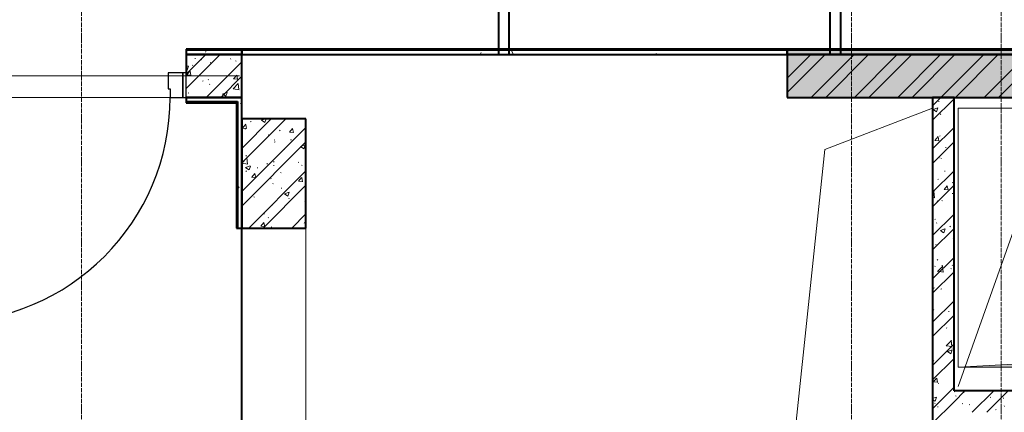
# Model space of a CAD drawing. Header units: millimetres. Extents: x 5617 to 109621, y 7718 to 117786.
# Tile 19 of 52: x 59480 to 64084, y 63530 to 65362. Entities that reach past the tile are written whole.
import ezdxf

# ---------------------------------------------------------------- set-up
doc = ezdxf.new("R2010")
doc.units = ezdxf.units.MM
for name, pattern in [('Линия сетки', [25, 20, -2.5, 0, -2.5]), ('Штрих_3_1_5_', [4.5, 3, -1.5]), ('Штриховая_ш3 п1_5', [4.5, 3, -1.5])]:
    doc.linetypes.add(name, pattern=pattern)
doc.layers.add('_Разделитель помещений_', color=4, linetype='Штриховая_ш3 п1_5', lineweight=40, true_color=0x00ffff)
for name, color, linetype, lineweight in [('Двери', 7, 'Continuous', 18), ('Каркас несущий', 7, 'Continuous', 18), ('Каркас_Импост', 7, 'Continuous', 30), ('Монтажный зазор', 7, 'Continuous', 30), ('Обобщенные модели', 7, 'Continuous', 18), ('Оборудование', 7, 'Continuous', 18), ('Оси', 7, 'Continuous', 9), ('Панель', 7, 'Continuous', 30), ('Перекрытия', 7, 'Continuous', 18), ('Стены разрез', 7, 'Continuous', 40), ('Стены штриховка', 7, 'Continuous', 40), ('Элементы узлов', 7, 'Continuous', 18)]:
    doc.layers.add(name, color=color, linetype=linetype, lineweight=lineweight)
pattern_1 = [(50, (0, 0), (218.62117, -19.1268), [22.86, -251.46]), (355, (0, 0), (-42.29187, 229.2684), [18.288, -201.168]), (100.451, (18.22, -1.6), (176.33107, 210.13963), [19.428, -213.708]), (46.184, (0, 60.96), (325.29495, -50.45164), [34.29, -377.19]), (96.636, (27.1, 56.76), (284.883, 296.91266), [29.142, -320.562]), (351.184, (0, 60.96), (284.8858, 296.9107), [27.432, -301.752]), (21, (30.48, 45.72), (181.93753, -122.71832), [22.86, -251.46]), (326, (30.48, 45.72), (74.16223, 221.0262), [18.288, -201.168]), (71.451, (45.64, 35.5), (256.10035, 98.30526), [19.428, -213.708]), (37.5, (0, 0), (3.70639, 101.465895), [3.353, -195.377, 3.353, -200.863, -201.93]), (37.5, (0, 0), (3.70639, 101.465895), [-402.946, 3.353, -198.577]), (7.5, (0, 0), (80.18358, 120.21653), [3.353, -113.081, 3.353, -190.805, -76.962]), (7.5, (0, 0), (80.18358, 120.21653), [-310.591, 3.353, -73.609]), (327.5, (-67.97, 0), (162.708646, -6.87497), [3.353, -72.847, 3.353, -234.391, -315.468]), (327.5, (-67.97, 0), (162.708646, -6.87497), [-313.944, 3.353, -312.115]), (317.5, (-98.45, 0), (177.75468, 30.51183), [3.353, -95.707, 3.353, -154.534, -224.028]), (317.5, (-98.45, 0), (177.75468, 30.51183), [-256.946, 3.353, -220.675])]
pattern_2 = [(45, (0, 0), (-101.02788, 101.02788), []), (45, (67.35, 0), (-101.02788, 101.02788), [])]
pattern_3 = [(0, (0, 0), (406.4, 101.6), [33.528, -271.272, 33.528, -271.272, -1625.6]), (0, (0, 0), (406.4, 101.6), [-609.6, 33.528, -576.072, 33.528, -271.272, -711.2]), (0, (0, 0), (406.4, 101.6), [-1524, 33.528, -169.672, 33.528, -474.472]), (120, (152.4, 50.8), (-291.18818, 301.15272), [33.528, -271.272, 33.528, -271.272, -1625.6]), (120, (152.4, 50.8), (-291.18818, 301.15272), [-609.6, 33.528, -576.072, 33.528, -271.272, -711.2]), (120, (152.4, 50.8), (-291.18818, 301.15272), [-1524, 33.528, -169.672, 33.528, -474.472]), (240, (203.2, 254), (-115.21182, -402.75272), [33.528, -271.272, 33.528, -271.272, -1625.6]), (240, (203.2, 254), (-115.21182, -402.75272), [-609.6, 33.528, -576.072, 33.528, -271.272, -711.2]), (240, (203.2, 254), (-115.21182, -402.75272), [-1524, 33.528, -169.672, 33.528, -474.472])]

# ---------------------------------------------------------------- blocks, each defined once
blk = doc.blocks.new('101_Дверь_Однопольная - _ПЧ_Мет_1000х2000_Лифтовой холл_EI60_Л-4431930-МКСС_LB02_-11_400__Кабельные конструкции_Лотки_2')
at = {"layer": 'Каркас_Импост', "color": 254, "true_color": 0xcccccc}
for p, q in [((-525, 100), (-585, 100)), ((-585, 100), (-585, -15)), ((-525, 60), (-525, 100)), ((585, 100), (525, 100)), ((525, 100), (525, 60)), ((585, -15), (585, 100)), ((-515, 60), (-525, 60)), ((-515, -15), (-515, 60)), ((525, 60), (515, 60)), ((515, 60), (515, -15)), ((-585, -15), (-515, -15)), ((515, -15), (585, -15))]:
    blk.add_line(p, q, dxfattribs=at)
at = {"layer": 'Монтажный зазор', "color": 254, "true_color": 0xcccccc}
for p, q in [((-585, 100), (-600, 100)), ((-600, 100), (-600, -15)), ((-585, -15), (-585, 100)), ((600, 100), (585, 100)), ((585, 100), (585, -15)), ((600, -15), (600, 100)), ((-600, -15), (-585, -15)), ((585, -15), (600, -15))]:
    blk.add_line(p, q, dxfattribs=at)
at = {"layer": 'Панель', "color": 254, "true_color": 0xcccccc}
for p, q in [((525, 1150), (485, 1150)), ((485, 1150), (485, 100)), ((525, 100), (525, 1150)), ((485, 100), (525, 100))]:
    blk.add_line(p, q, dxfattribs=at)
blk.add_arc((525, 100), 1050, 90, 180, dxfattribs=at)
blk = doc.blocks.new('ПР - _ПЧ_1200_200_Оп250-250_Шаг300_Арм16_Арм10-3232359-МКСС_LB02_-11_400__Кабельные конструкции_Лотки_2')
at = {"layer": 'Каркас несущий', "color": 254, "true_color": 0xffcccc}
for p, q in [((-850, 0), (850, 0)), ((-850, 0), (-600, 0)), ((-515, 0), (515, 0)), ((600, 0), (850, 0))]:
    blk.add_line(p, q, dxfattribs=at)
blk = doc.blocks.new('A_MEQ_OpeningShaft-Rectangular - ОВ-2726984-МКСС_LB02_-11_400__Кабельные конструкции_Лотки_2')
at = {"layer": 'Элементы узлов'}
blk.add_hatch(color=256, dxfattribs=at).paths.add_polyline_path([(0, 0), (0, -1210), (172.9, -172.9), (3230, 0), (3055.7, 0)])
at = {"layer": 'Обобщенные модели', "color": 253, "true_color": 0xaaaaaa}
for p, q in [((3230, 0), (0, 0)), ((0, 0), (0, -1210)), ((3230, -1210), (3230, 0)), ((0, -1210), (3230, -1210))]:
    blk.add_line(p, q, dxfattribs=at)
at = {"layer": 'Элементы узлов', "color": 253, "true_color": 0xaaaaaa}
for p, q in [((3230, 0), (172.9, -172.9)), ((3230, -1210), (3230, 0)), ((3230, 0), (0, 0)), ((0, 0), (0, -1210)), ((172.9, -172.9), (3230, 0)), ((3230, 0), (3230, -1210)), ((172.9, -172.9), (0, -1210)), ((0, -1210), (172.9, -172.9)), ((0, -1210), (3230, -1210)), ((0, -1210), (3230, -1210))]:
    blk.add_line(p, q, dxfattribs=at)
blk = doc.blocks.new('135_SLK_GD_AR_rvt-1-МКСС_LB02_-11_400__Кабельные конструкции_Лотки_2')
at = {"layer": 'Стены разрез', "lineweight": 9, "true_color": 0xcccccc}
h = blk.add_hatch(dxfattribs=at)
h.set_pattern_fill('FP_1', color=254, style=0, pattern_type=2)
h.set_pattern_definition(pattern_1)
h.paths.add_polyline_path([(83475, 65000), (83500, 65000), (83500, 65200), (83240, 65200), (83240, 65000)])
h.paths.add_polyline_path([(82040, 65000), (82040, 65200), (81600, 65200), (81600, 65000)])
h = blk.add_hatch(dxfattribs=at)
h.set_pattern_fill('FP_2', color=254, style=0, pattern_type=2)
h.set_pattern_definition(pattern_2)
h.paths.add_polyline_path([(83475, 65000), (83500, 65000), (83500, 65200), (83240, 65200), (83240, 65000)])
h.paths.add_polyline_path([(82040, 65000), (82040, 65200), (81600, 65200), (81600, 65000)])
h = blk.add_hatch(dxfattribs=at)
h.set_pattern_fill('FP_4', color=254, style=0, pattern_type=2)
h.set_pattern_definition(pattern_3)
h.paths.add_polyline_path([(83500, 65200), (83500, 65220), (83240, 65220), (83240, 65200)])
h.paths.add_polyline_path([(81900, 65200), (82040, 65200), (82040, 65220), (81900, 65220)])
h = blk.add_hatch(dxfattribs=at)
h.set_pattern_fill('FP_4', color=254, style=0, pattern_type=2)
h.set_pattern_definition(pattern_3)
h.paths.add_polyline_path([(86050, 65200), (86050, 65220), (83500, 65220), (83500, 65200), (84697.7, 65200)])
h = blk.add_hatch(dxfattribs=at)
h.set_pattern_fill('FP_4', color=254, style=0, pattern_type=2)
h.set_pattern_definition(pattern_3)
h.paths.add_polyline_path([(96550, 65200), (97050, 65200), (97050, 65220), (94150, 65220), (94150, 65200), (96331.1, 65200)])
h.paths.add_polyline_path([(92900, 65200), (92950, 65200), (92950, 65220), (86050, 65220), (86050, 65200), (91677.7, 65200)])
h = blk.add_hatch(dxfattribs=at)
h.set_pattern_fill('FP_1', color=254, style=0, pattern_type=2)
h.set_pattern_definition(pattern_1)
h.paths.add_polyline_path([(96230, 65000), (96550, 65000), (96550, 65200), (94150, 65200), (94150, 65000), (96130, 65000)])
h.paths.add_polyline_path([(91677.7, 65000), (92950, 65000), (92950, 65200), (86050, 65200), (86050, 65000), (90230, 65000)])
h = blk.add_hatch(dxfattribs=at)
h.set_pattern_fill('FP_2', color=254, style=0, pattern_type=2)
h.set_pattern_definition(pattern_2)
h.paths.add_polyline_path([(96230, 65000), (96550, 65000), (96550, 65200), (94150, 65200), (94150, 65000), (96130, 65000)])
h.paths.add_polyline_path([(91677.7, 65000), (92950, 65000), (92950, 65200), (86050, 65200), (86050, 65000), (90230, 65000)])
h = blk.add_hatch(dxfattribs=at)
h.set_pattern_fill('FP_4', color=254, style=0, pattern_type=2)
h.set_pattern_definition(pattern_3)
h.paths.add_polyline_path([(83500, 63070), (83500, 63290), (83480, 63290), (83480, 63070)])
h.paths.add_polyline_path([(83500, 64390), (83500, 65000), (83480, 65000), (83480, 64390)])
h = blk.add_hatch(dxfattribs=at)
h.set_pattern_fill('FP_1', color=254, style=0, pattern_type=2)
h.set_pattern_definition(pattern_1)
h.paths.add_polyline_path([(86830, 63050), (86830, 65000), (86730, 65000), (86730, 63050), (86800, 63050)])
h = blk.add_hatch(dxfattribs=at)
h.set_pattern_fill('FP_2', color=254, style=0, pattern_type=2)
h.set_pattern_definition(pattern_2)
h.paths.add_polyline_path([(86830, 63050), (86830, 65000), (86730, 65000), (86730, 63050), (86800, 63050)])
h = blk.add_hatch(dxfattribs=at)
h.set_pattern_fill('FP_1', color=254, style=0, pattern_type=2)
h.set_pattern_definition(pattern_1)
h.paths.add_polyline_path([(83800, 64390), (83800, 64900), (83500, 64900), (83500, 64390)])
h = blk.add_hatch(dxfattribs=at)
h.set_pattern_fill('FP_2', color=254, style=0, pattern_type=2)
h.set_pattern_definition(pattern_2)
h.paths.add_polyline_path([(83800, 64390), (83800, 64900), (83500, 64900), (83500, 64390)])
h = blk.add_hatch(dxfattribs=at)
h.set_pattern_fill('FP_1', color=254, style=0, pattern_type=2)
h.set_pattern_definition(pattern_1)
h.paths.add_polyline_path([(90230, 63530), (90230, 63630), (86830, 63630), (86830, 63530), (87024.3, 63530)])
h = blk.add_hatch(dxfattribs=at)
h.set_pattern_fill('FP_2', color=254, style=0, pattern_type=2)
h.set_pattern_definition(pattern_2)
h.paths.add_polyline_path([(90230, 63530), (90230, 63630), (86830, 63630), (86830, 63530), (87024.3, 63530)])
h = blk.add_hatch(dxfattribs=at)
h.set_pattern_fill('FP_4', color=254, style=0, pattern_type=2)
h.set_pattern_definition(pattern_3)
h.paths.add_polyline_path([(90230, 63510), (90230, 63530), (86830, 63530), (86830, 63510), (87024.3, 63510)])
at = {"color": 254, "lineweight": 18, "true_color": 0xcccccc}
for p, q in [((86730, 64950), (86225.9, 64756.5)), ((86225.9, 64756.5), (86050, 63100)), ((87221, 64697.2), (86850, 63650))]:
    blk.add_line(p, q, dxfattribs=at)
at = {"layer": '_Разделитель помещений_', "color": 7, "linetype": 'Штрих_3_1_5_', "true_color": 0xccffff}
blk.add_line((83500, 63290), (83500, 64390), dxfattribs=at)
at = {"layer": 'Перекрытия', "color": 254, "true_color": 0xcccccc}
for p, q in [((82155, 65000), (83165, 65000)), ((83165, 65000), (82155, 65000)), ((83800, 63290), (83800, 64390))]:
    blk.add_line(p, q, dxfattribs=at)
at = {"layer": 'Стены разрез', "color": 254, "true_color": 0xcccccc}
for p, q in [((84700, 67850), (84700, 65200)), ((84750, 65200), (84750, 67850)), ((86250, 67850), (86250, 65200)), ((86300, 65200), (86300, 67850)), ((83500, 65225), (83240, 65225)), ((83240, 65225), (83240, 65200)), ((83240, 65200), (83240, 65115)), ((83500, 65200), (83500, 65225)), ((86050, 65225), (83500, 65225)), ((83500, 65225), (83500, 65200)), ((83500, 65000), (83500, 65200)), ((83500, 65200), (86050, 65200)), ((84700, 65200), (84750, 65200)), ((92950, 65225), (86050, 65225)), ((86050, 65225), (86050, 65200)), ((86050, 65200), (86050, 65225)), ((86050, 65200), (86050, 65000)), ((83240, 65000), (83240, 64975)), ((83240, 64975), (83475, 64975)), ((83475, 65000), (83500, 65000)), ((83475, 64975), (83475, 64390)), ((83500, 65000), (83480, 65000)), ((83500, 64900), (83500, 65000)), ((86050, 65000), (86730, 65000)), ((86730, 65000), (86730, 63050)), ((86830, 65000), (90130, 65000)), ((86830, 63630), (86830, 65000)), ((83800, 64900), (83500, 64900)), ((83800, 64390), (83800, 64900)), ((83475, 64390), (83500, 64390)), ((83500, 64390), (83800, 64390)), ((90130, 63630), (86830, 63630))]:
    blk.add_line(p, q, dxfattribs=at)
at = {"layer": 'Стены штриховка', "color": 254, "true_color": 0xcccccc}
for p, q in [((83500, 65220), (83240, 65220)), ((83500, 65200), (83240, 65200)), ((83240, 65200), (83500, 65200)), ((86050, 65220), (83500, 65220)), ((92950, 65220), (86050, 65220)), ((86250, 65200), (86050, 65200)), ((86050, 65200), (86250, 65200)), ((86300, 65200), (86250, 65200)), ((86250, 65200), (86300, 65200)), ((86250, 65200), (86300, 65200)), ((87850, 65200), (86300, 65200)), ((86300, 65200), (87850, 65200)), ((83240, 65000), (83475, 65000)), ((83475, 65000), (83240, 65000)), ((83240, 64980), (83475, 64980)), ((83480, 65000), (83475, 65000)), ((83475, 64980), (83480, 64980)), ((83480, 64980), (83480, 64390)), ((86730, 65000), (86830, 65000)), ((86830, 65000), (86730, 65000)), ((83500, 64900), (83500, 64390)), ((83500, 64390), (83500, 64900))]:
    blk.add_line(p, q, dxfattribs=at)
at = {"layer": 'Двери', "color": 254, "lineweight": 18, "true_color": 0xcccccc, "rotation": 180}
blk.add_blockref('101_Дверь_Однопольная - _ПЧ_Мет_1000х2000_Лифтовой холл_EI60_Л-4431930-МКСС_LB02_-11_400__Кабельные конструкции_Лотки_2', (82640, 65100), dxfattribs=at)
at = {"layer": 'Каркас несущий', "color": 254, "lineweight": 18, "true_color": 0xcccccc, "rotation": 180}
blk.add_blockref('ПР - _ПЧ_1200_200_Оп250-250_Шаг300_Арм16_Арм10-3232359-МКСС_LB02_-11_400__Кабельные конструкции_Лотки_2', (82640, 65100), dxfattribs=at)
at = {"layer": 'Оборудование', "color": 253, "lineweight": 18, "true_color": 0xaaaaaa, "rotation": 180}
blk.add_blockref('A_MEQ_OpeningShaft-Rectangular - ОВ-2726984-МКСС_LB02_-11_400__Кабельные конструкции_Лотки_2', (90080, 63740), dxfattribs=at)

msp = doc.modelspace()

# ---------------------------------------------------------------- linework, layer by layer
at = {"layer": 'Оси', "linetype": 'Линия сетки'}
for p, q in [((59768.8, 50872.3), (59768.8, 117785.9)), ((63368.8, 50872.3), (63368.8, 117785.9)), ((64068.8, 50872.3), (64068.8, 117785.9))]:
    msp.add_line(p, q, dxfattribs=at)

# ---------------------------------------------------------------- block references
at = {"lineweight": 5}
msp.add_blockref('135_SLK_GD_AR_rvt-1-МКСС_LB02_-11_400__Кабельные конструкции_Лотки_2', (-22981.2, 0), dxfattribs=at)

doc.saveas('drawing.dxf')
